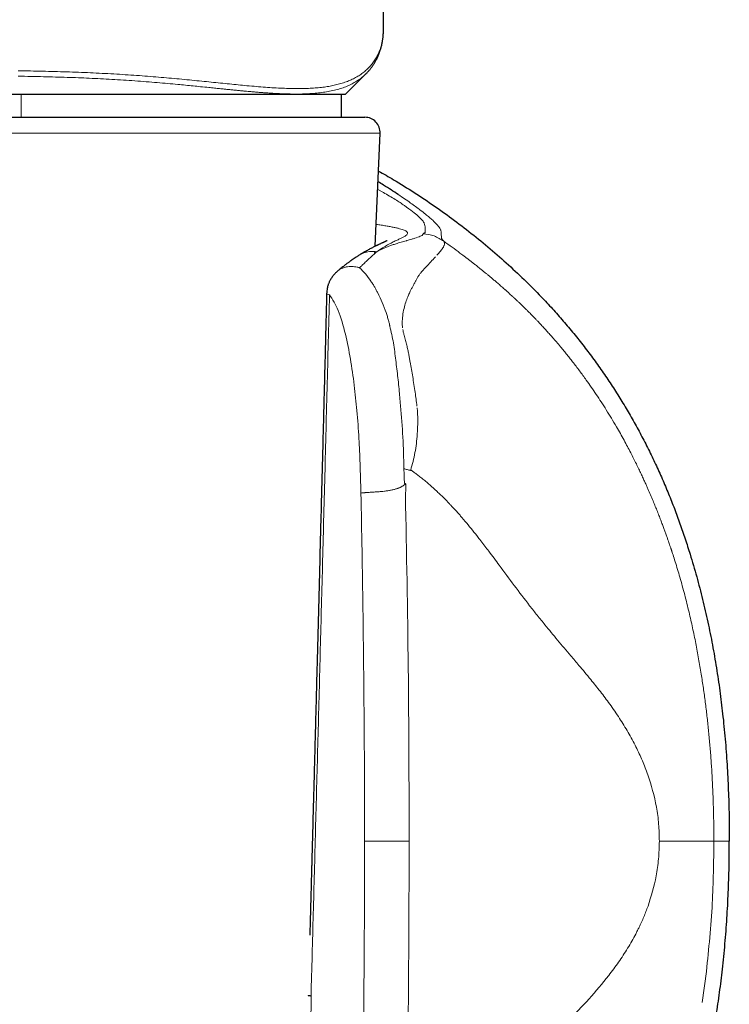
# Model space of a CAD drawing. Header units: millimetres. Extents: x 8 to 811, y 12 to 917.
# Tile 58 of 74: x 472 to 495, y 622 to 654. Entities that reach past the tile are written whole.
import ezdxf

# ---------------------------------------------------------------- set-up
doc = ezdxf.new("R2010")
doc.units = ezdxf.units.MM

msp = doc.modelspace()

# ---------------------------------------------------------------- linework, layer by layer
at = {"color": 7, "linetype": 'Continuous', "lineweight": 30}
for p, q in [((483.47, 653.369), (483.384, 702.773)), ((483.469, 653.357), (483.469, 653.369)), ((482.236, 651.245), (482.901, 651.911)), ((482.904, 651.915), (482.9, 651.912)), ((461.236, 651.245), (471.67, 651.245)), ((471.67, 651.245), (482.236, 651.245)), ((482.104, 650.497), (482.104, 651.245)), ((460.608, 650.497), (482.389, 650.497)), ((482.389, 650.497), (482.863, 650.497)), ((483.204, 646.299), (483.363, 649.975)), ((483.194, 646.073), (483.196, 646.128)), ((482.679, 646.007), (482.684, 646.01)), ((493.438, 636.34), (493.457, 636.277))]:
    msp.add_line(p, q, dxfattribs=at)
at = {"color": 252, "linetype": 'Continuous', "lineweight": 0}
for p, q in [((471.67, 650.497), (471.67, 651.245)), ((483.363, 649.975), (460.108, 649.975)), ((483.284, 648.15), (483.467, 648.051)), ((485.113, 647.11), (485.075, 647.145)), ((485.356, 646.613), (485.355, 646.673)), ((483.188, 646.068), (483.089, 645.975)), ((483.228, 646.105), (483.188, 646.068)), ((484.308, 626.938), (482.855, 626.938)), ((493.851, 621.691), (493.989, 622.7)), ((480.984, 607.418), (481.112, 621.906))]:
    msp.add_line(p, q, dxfattribs=at)
at = {"color": 252, "linetype": 'Continuous', "lineweight": 0, "flags": 128}
for points in [[(485.335, 646.826), (485.332, 646.833), (485.329, 646.841)], [(485.359, 646.576), (485.358, 646.586), (485.357, 646.597)]]:
    msp.add_lwpolyline(points, dxfattribs=at)
at = {"color": 7, "linetype": 'Continuous', "lineweight": 30}
msp.add_arc((482.863, 649.997), 0.5, 357.5187, 90, dxfattribs=at)
at = {"color": 252, "linetype": 'Continuous', "lineweight": 0}
for points, knots in [([(471.573, 652.01), (471.706, 652.008), (471.971, 652.004), (472.367, 651.996), (472.761, 651.986), (473.152, 651.974), (473.54, 651.961), (473.925, 651.945), (474.308, 651.927), (474.688, 651.906), (475.062, 651.883), (475.43, 651.858), (475.79, 651.831), (476.142, 651.803), (476.486, 651.773), (476.823, 651.743), (477.152, 651.711), (477.474, 651.68), (477.787, 651.648), (478.092, 651.617), (478.386, 651.587), (478.671, 651.559), (478.962, 651.531), (479.257, 651.504), (479.555, 651.48), (479.842, 651.459), (480.118, 651.444), (480.383, 651.433), (480.633, 651.429), (480.868, 651.431), (481.089, 651.439), (481.3, 651.453), (481.499, 651.474), (481.689, 651.502), (481.868, 651.537), (482.043, 651.581), (482.214, 651.634), (482.378, 651.697), (482.53, 651.769), (482.67, 651.849), (482.8, 651.94), (482.921, 652.04), (483.032, 652.15), (483.13, 652.269), (483.216, 652.396), (483.289, 652.53), (483.349, 652.668), (483.397, 652.81), (483.432, 652.955), (483.456, 653.104), (483.469, 653.238), (483.469, 653.324), (483.469, 653.357)], [0, 0, 0, 0, 0.018252, 0.036417, 0.054523, 0.072596, 0.090667, 0.108763, 0.126914, 0.145165, 0.163469, 0.181698, 0.199848, 0.217948, 0.236026, 0.254109, 0.27222, 0.290385, 0.308607, 0.326768, 0.344838, 0.362843, 0.380803, 0.401724, 0.422638, 0.443571, 0.464547, 0.485595, 0.506688, 0.526867, 0.546976, 0.567036, 0.587067, 0.607087, 0.627114, 0.647172, 0.669291, 0.691454, 0.713602, 0.735669, 0.757678, 0.780979, 0.804259, 0.827542, 0.850845, 0.87419, 0.897597, 0.919723, 0.941862, 0.963987, 0.986116, 1, 1, 1, 1]), ([(482.9, 651.912), (482.882, 651.893), (482.83, 651.84), (482.728, 651.758), (482.596, 651.666), (482.448, 651.582), (482.287, 651.508), (482.112, 651.443), (481.924, 651.387), (481.724, 651.342), (481.517, 651.308), (481.303, 651.282), (481.077, 651.264), (480.835, 651.254), (480.619, 651.252), (480.438, 651.254), (480.3, 651.257), (480.161, 651.262), (480.016, 651.269), (479.864, 651.277), (479.723, 651.286), (479.595, 651.295), (479.48, 651.304), (479.363, 651.313), (479.242, 651.323), (479.125, 651.333), (479.011, 651.344), (478.898, 651.354), (478.78, 651.365), (478.657, 651.377), (478.529, 651.39), (478.405, 651.402), (478.273, 651.416), (478.13, 651.43), (477.961, 651.447), (477.756, 651.468), (477.525, 651.492), (477.273, 651.517), (477.024, 651.541), (476.748, 651.568), (476.441, 651.596), (476.099, 651.626), (475.743, 651.654), (475.376, 651.682), (475.002, 651.707), (474.629, 651.73), (474.26, 651.75), (473.895, 651.768), (473.533, 651.783), (473.166, 651.796), (472.788, 651.808), (472.395, 651.818), (471.988, 651.826), (471.711, 651.831), (471.571, 651.833)], [0, 0, 0, 0, 0.014698, 0.042894, 0.072616, 0.102189, 0.131696, 0.161339, 0.19106, 0.220905, 0.249198, 0.27661, 0.304374, 0.332545, 0.361157, 0.376322, 0.390126, 0.404223, 0.418619, 0.433316, 0.448318, 0.458596, 0.469015, 0.479578, 0.490284, 0.50091, 0.510193, 0.519758, 0.529584, 0.539695, 0.55009, 0.560772, 0.569502, 0.581424, 0.594359, 0.608313, 0.627961, 0.645515, 0.663108, 0.68074, 0.703229, 0.725902, 0.749003, 0.772903, 0.796369, 0.819367, 0.84189, 0.863934, 0.885219, 0.906652, 0.928847, 0.951804, 0.975522, 1, 1, 1, 1]), ([(483.467, 648.051), (483.602, 647.972), (483.872, 647.814), (484.059, 647.689), (484.152, 647.626)], [0, 0, 0, 0, 0.499937, 1, 1, 1, 1]), ([(485.075, 647.145), (485.041, 647.176), (484.973, 647.235), (484.843, 647.342), (484.689, 647.462), (484.525, 647.584), (484.356, 647.706), (484.162, 647.842), (484.021, 647.936), (483.95, 647.984)], [0, 0, 0, 0, 0.169789, 0.331668, 0.49993, 0.63097, 0.750024, 0.874866, 1, 1, 1, 1]), ([(484.152, 647.626), (484.25, 647.555), (484.445, 647.414), (484.545, 647.328), (484.595, 647.285)], [0, 0, 0, 0, 0.499763, 1, 1, 1, 1]), ([(484.217, 646.784), (484.204, 646.792), (484.177, 646.809), (484.117, 646.834), (484.043, 646.859), (483.952, 646.883), (483.847, 646.907), (483.726, 646.932), (483.59, 646.956), (483.439, 646.98), (483.32, 646.998), (483.247, 647.008), (483.234, 647.01)], [0, 0, 0, 0, 0.109027, 0.217931, 0.326722, 0.435408, 0.543991, 0.652476, 0.760862, 0.869151, 0.977343, 1, 1, 1, 1]), ([(484.595, 647.285), (484.598, 647.282), (484.605, 647.275), (484.612, 647.269), (484.616, 647.266)], [0, 0, 0, 0, 0.4996302, 1, 1, 1, 1]), ([(484.616, 647.266), (484.671, 647.211), (484.783, 647.099), (484.8, 647.044), (484.808, 647.016)], [0, 0, 0, 0, 0.4970174, 1, 1, 1, 1]), ([(484.81, 647.009), (484.816, 646.984), (484.827, 646.933), (484.825, 646.889), (484.825, 646.866)], [0, 0, 0, 0, 0.4997652, 1, 1, 1, 1]), ([(485.329, 646.841), (485.315, 646.871), (485.286, 646.932), (485.171, 647.051), (485.113, 647.11)], [0, 0, 0, 0, 0.500084, 1, 1, 1, 1]), ([(483.252, 646.122), (483.315, 646.164), (483.44, 646.247), (483.608, 646.345), (483.759, 646.424), (483.89, 646.487), (484.001, 646.539), (484.099, 646.585), (484.178, 646.63), (484.233, 646.673), (484.258, 646.712), (484.256, 646.749), (484.23, 646.772), (484.217, 646.784)], [0, 0, 0, 0, 0.0888345, 0.1757659, 0.2611608, 0.3453433, 0.4286027, 0.5112018, 0.6097587, 0.7078458, 0.805534, 0.9028943, 1, 1, 1, 1]), ([(484.763, 646.708), (484.759, 646.69), (484.751, 646.653), (484.646, 646.612), (484.593, 646.592)], [0, 0, 0, 0, 0.495148, 1, 1, 1, 1]), ([(484.796, 646.729), (484.786, 646.726), (484.768, 646.72), (484.765, 646.712), (484.763, 646.708)], [0, 0, 0, 0, 0.5013199, 1, 1, 1, 1]), ([(485.437, 646.46), (485.334, 646.526), (485.128, 646.658), (484.885, 646.691), (484.763, 646.708)], [0, 0, 0, 0, 0.50007, 1, 1, 1, 1]), ([(484.83, 646.75), (484.827, 646.746), (484.823, 646.739), (484.805, 646.733), (484.796, 646.729)], [0, 0, 0, 0, 0.4984004, 1, 1, 1, 1]), ([(484.825, 646.866), (484.825, 646.854), (484.825, 646.83), (484.825, 646.804), (484.825, 646.792)], [0, 0, 0, 0, 0.500525, 1, 1, 1, 1]), ([(484.825, 646.792), (484.825, 646.788), (484.826, 646.782), (484.827, 646.775), (484.827, 646.771)], [0, 0, 0, 0, 0.500091, 1, 1, 1, 1]), ([(484.827, 646.771), (484.827, 646.768), (484.828, 646.761), (484.829, 646.754), (484.83, 646.75)], [0, 0, 0, 0, 0.500199, 1, 1, 1, 1]), ([(485.354, 646.721), (485.352, 646.739), (485.35, 646.772), (485.34, 646.809), (485.335, 646.826)], [0, 0, 0, 0, 0.542537, 1, 1, 1, 1]), ([(485.355, 646.673), (485.355, 646.681), (485.354, 646.697), (485.354, 646.713), (485.354, 646.721)], [0, 0, 0, 0, 0.499941, 1, 1, 1, 1]), ([(483.879, 646.381), (483.84, 646.368), (483.764, 646.342), (483.685, 646.312), (483.646, 646.298)], [0, 0, 0, 0, 0.506736, 1, 1, 1, 1]), ([(484.212, 646.478), (484.157, 646.463), (484.049, 646.435), (483.935, 646.398), (483.879, 646.381)], [0, 0, 0, 0, 0.510598, 1, 1, 1, 1]), ([(484.229, 646.482), (484.227, 646.481), (484.221, 646.48), (484.215, 646.478), (484.212, 646.478)], [0, 0, 0, 0, 0.5005679, 1, 1, 1, 1]), ([(484.392, 646.528), (484.366, 646.52), (484.317, 646.505), (484.257, 646.489), (484.229, 646.482)], [0, 0, 0, 0, 0.533058, 1, 1, 1, 1]), ([(484.572, 646.584), (484.546, 646.576), (484.492, 646.558), (484.426, 646.538), (484.392, 646.528)], [0, 0, 0, 0, 0.491382, 1, 1, 1, 1]), ([(485.357, 646.597), (485.357, 646.6), (485.357, 646.605), (485.356, 646.611), (485.356, 646.613)], [0, 0, 0, 0, 0.499978, 1, 1, 1, 1]), ([(485.363, 646.555), (485.362, 646.558), (485.361, 646.565), (485.36, 646.572), (485.359, 646.576)], [0, 0, 0, 0, 0.499951, 1, 1, 1, 1]), ([(485.437, 646.46), (485.424, 646.477), (485.398, 646.509), (485.375, 646.54), (485.363, 646.555)], [0, 0, 0, 0, 0.499962, 1, 1, 1, 1]), ([(485.446, 646.326), (485.453, 646.353), (485.466, 646.402), (485.446, 646.443), (485.437, 646.46)], [0, 0, 0, 0, 0.556568, 1, 1, 1, 1]), ([(486.468, 645.691), (486.442, 645.712), (486.389, 645.753), (486.312, 645.813), (486.237, 645.871), (486.165, 645.926), (486.095, 645.979), (486.028, 646.03), (485.9, 646.126), (485.706, 646.269), (485.527, 646.397), (485.437, 646.46)], [0, 0, 0, 0, 0.080816, 0.15865, 0.233522, 0.305446, 0.374432, 0.440486, 0.50361, 0.750461, 1, 1, 1, 1]), ([(482.684, 646.01), (482.69, 646.014), (482.723, 646.036), (482.787, 646.066), (482.874, 646.098), (482.966, 646.12), (483.06, 646.132), (483.156, 646.134), (483.22, 646.126), (483.252, 646.122)], [0, 0, 0, 0, 0.042198, 0.201819, 0.361589, 0.52138, 0.681067, 0.840587, 1, 1, 1, 1]), ([(483.252, 646.122), (483.249, 646.12), (483.244, 646.114), (483.234, 646.108), (483.228, 646.105)], [0, 0, 0, 0, 0.430031, 1, 1, 1, 1]), ([(483.646, 646.298), (483.581, 646.272), (483.453, 646.221), (483.318, 646.155), (483.252, 646.122)], [0, 0, 0, 0, 0.5096356, 1, 1, 1, 1]), ([(485.404, 646.245), (485.381, 646.211), (485.334, 646.143), (485.253, 646.054), (485.212, 646.009)], [0, 0, 0, 0, 0.498613, 1, 1, 1, 1]), ([(485.404, 646.245), (485.406, 646.247), (485.408, 646.25), (485.41, 646.254), (485.411, 646.255)], [0, 0, 0, 0, 0.500046, 1, 1, 1, 1]), ([(485.411, 646.255), (485.418, 646.268), (485.432, 646.293), (485.441, 646.315), (485.446, 646.326)], [0, 0, 0, 0, 0.500373, 1, 1, 1, 1]), ([(482.693, 645.599), (482.719, 645.624), (482.751, 645.657), (482.786, 645.69), (482.796, 645.699), (482.798, 645.701), (482.835, 645.736), (482.938, 645.835), (483.029, 645.92), (483.089, 645.975)], [0, 0, 0, 0, 0.180175, 0.228441, 0.24213, 0.246366, 0.248862, 0.503348, 1, 1, 1, 1]), ([(484.805, 645.571), (484.864, 645.633), (484.981, 645.757), (485.073, 645.858), (485.119, 645.908)], [0, 0, 0, 0, 0.50002, 1, 1, 1, 1]), ([(485.119, 645.908), (485.127, 645.917), (485.142, 645.934), (485.156, 645.95), (485.163, 645.959)], [0, 0, 0, 0, 0.5003048, 1, 1, 1, 1]), ([(487.413, 644.904), (487.375, 644.937), (487.301, 645.002), (487.195, 645.094), (487.095, 645.179), (487.002, 645.258), (486.916, 645.33), (486.83, 645.4), (486.746, 645.468), (486.665, 645.534), (486.592, 645.592), (486.528, 645.644), (486.487, 645.676), (486.468, 645.691)], [0, 0, 0, 0, 0.121997, 0.235951, 0.342334, 0.441528, 0.53383, 0.619472, 0.713693, 0.798782, 0.874841, 0.941907, 1, 1, 1, 1]), ([(481.968, 645.48), (481.98, 645.491), (482.015, 645.522), (482.082, 645.562), (482.166, 645.6), (482.255, 645.626), (482.347, 645.64), (482.439, 645.643), (482.53, 645.637), (482.59, 645.625), (482.619, 645.619)], [0, 0, 0, 0, 0.073359, 0.213991, 0.353159, 0.48999, 0.623702, 0.753619, 0.879192, 1, 1, 1, 1]), ([(482.693, 645.599), (482.681, 645.602), (482.656, 645.61), (482.632, 645.616), (482.619, 645.619)], [0, 0, 0, 0, 0.502696, 1, 1, 1, 1]), ([(482.693, 645.599), (482.757, 645.536), (482.886, 645.409), (482.999, 645.245), (483.056, 645.162)], [0, 0, 0, 0, 0.499986, 1, 1, 1, 1]), ([(484.492, 645.116), (484.505, 645.144), (484.532, 645.201), (484.579, 645.281), (484.63, 645.36), (484.667, 645.409), (484.686, 645.434)], [0, 0, 0, 0, 0.228281, 0.470947, 0.728156, 1, 1, 1, 1]), ([(484.686, 645.434), (484.703, 645.455), (484.743, 645.503), (484.783, 645.547), (484.805, 645.571)], [0, 0, 0, 0, 0.431679, 1, 1, 1, 1]), ([(483.184, 644.966), (483.166, 645), (483.13, 645.068), (483.081, 645.131), (483.056, 645.162)], [0, 0, 0, 0, 0.499754, 1, 1, 1, 1]), ([(484.388, 644.923), (484.406, 644.952), (484.442, 645.012), (484.472, 645.074), (484.487, 645.105)], [0, 0, 0, 0, 0.494127, 1, 1, 1, 1]), ([(484.487, 645.105), (484.488, 645.107), (484.489, 645.11), (484.491, 645.114), (484.492, 645.116)], [0, 0, 0, 0, 0.500028, 1, 1, 1, 1]), ([(481.623, 644.749), (481.625, 644.745), (481.63, 644.737), (481.684, 644.728), (481.713, 644.723)], [0, 0, 0, 0, 0.469345, 1, 1, 1, 1]), ([(483.184, 644.966), (483.201, 644.936), (483.235, 644.875), (483.268, 644.811), (483.285, 644.779)], [0, 0, 0, 0, 0.49532, 1, 1, 1, 1]), ([(483.558, 644.139), (483.518, 644.25), (483.439, 644.474), (483.336, 644.677), (483.285, 644.779)], [0, 0, 0, 0, 0.500086, 1, 1, 1, 1]), ([(484.283, 644.702), (484.293, 644.727), (484.313, 644.773), (484.333, 644.817), (484.343, 644.837)], [0, 0, 0, 0, 0.53938, 1, 1, 1, 1]), ([(484.343, 644.837), (484.351, 644.854), (484.365, 644.883), (484.381, 644.911), (484.388, 644.923)], [0, 0, 0, 0, 0.556834, 1, 1, 1, 1]), ([(488.495, 643.858), (488.486, 643.868), (488.464, 643.891), (488.427, 643.929), (488.384, 643.975), (488.338, 644.022), (488.29, 644.07), (488.243, 644.118), (488.196, 644.165), (488.143, 644.218), (488.086, 644.274), (488.024, 644.334), (487.969, 644.388), (487.913, 644.442), (487.851, 644.501), (487.785, 644.563), (487.737, 644.608), (487.709, 644.634), (487.7, 644.642), (487.691, 644.651), (487.682, 644.659), (487.673, 644.668), (487.65, 644.689), (487.615, 644.721), (487.57, 644.762), (487.531, 644.798), (487.497, 644.829), (487.468, 644.854), (487.445, 644.875), (487.427, 644.891), (487.417, 644.9), (487.413, 644.904)], [0, 0, 0, 0, 0.026364, 0.059299, 0.098568, 0.14391, 0.183619, 0.226778, 0.273265, 0.310568, 0.372159, 0.428238, 0.479106, 0.524967, 0.584519, 0.649507, 0.711052, 0.719406, 0.727829, 0.736318, 0.744875, 0.753499, 0.762189, 0.810184, 0.852761, 0.890043, 0.922134, 0.949117, 0.971056, 0.988005, 1, 1, 1, 1]), ([(481.112, 621.906), (481.124, 622.349), (481.148, 623.239), (481.184, 624.581), (481.221, 625.937), (481.258, 627.307), (481.294, 628.682), (481.331, 630.062), (481.368, 631.448), (481.405, 632.846), (481.442, 634.268), (481.48, 635.713), (481.518, 637.181), (481.557, 638.662), (481.595, 640.158), (481.634, 641.668), (481.674, 643.191), (481.7, 644.211), (481.713, 644.723)], [0, 0, 0, 0, 0.058233, 0.117066, 0.176499, 0.236534, 0.297168, 0.357305, 0.418021, 0.479316, 0.541191, 0.604925, 0.669263, 0.734204, 0.799748, 0.865895, 0.932646, 1, 1, 1, 1]), ([(481.713, 644.723), (481.813, 644.566), (482.026, 644.229), (482.161, 643.713), (482.233, 643.438)], [0, 0, 0, 0, 0.467754, 1, 1, 1, 1]), ([(484.155, 644.331), (484.173, 644.396), (484.211, 644.528), (484.258, 644.643), (484.283, 644.702)], [0, 0, 0, 0, 0.487118, 1, 1, 1, 1]), ([(483.634, 643.888), (483.622, 643.93), (483.598, 644.015), (483.572, 644.097), (483.558, 644.139)], [0, 0, 0, 0, 0.495458, 1, 1, 1, 1]), ([(484.081, 643.861), (484.087, 643.941), (484.101, 644.109), (484.136, 644.254), (484.155, 644.331)], [0, 0, 0, 0, 0.472919, 1, 1, 1, 1]), ([(483.663, 643.777), (483.658, 643.795), (483.648, 643.833), (483.639, 643.87), (483.634, 643.888)], [0, 0, 0, 0, 0.500263, 1, 1, 1, 1]), ([(483.663, 643.777), (483.664, 643.775), (483.664, 643.771), (483.665, 643.767), (483.666, 643.766)], [0, 0, 0, 0, 0.499974, 1, 1, 1, 1]), ([(484.092, 643.644), (484.087, 643.682), (484.078, 643.757), (484.08, 643.826), (484.081, 643.861)], [0, 0, 0, 0, 0.500929, 1, 1, 1, 1]), ([(490.076, 641.944), (490.004, 642.044), (489.858, 642.246), (489.691, 642.464), (489.581, 642.605), (489.529, 642.671), (489.477, 642.736), (489.425, 642.8), (489.373, 642.864), (489.321, 642.928), (489.242, 643.023), (489.138, 643.145), (489.013, 643.29), (488.895, 643.423), (488.786, 643.545), (488.683, 643.658), (488.587, 643.761), (488.525, 643.826), (488.495, 643.858)], [0, 0, 0, 0, 0.143817, 0.289838, 0.322767, 0.355714, 0.38866, 0.42159, 0.454488, 0.487335, 0.520117, 0.603246, 0.680914, 0.753475, 0.821265, 0.884681, 0.944136, 1, 1, 1, 1]), ([(483.666, 643.766), (483.668, 643.755), (483.672, 643.734), (483.676, 643.713), (483.678, 643.702)], [0, 0, 0, 0, 0.499857, 1, 1, 1, 1]), ([(483.678, 643.702), (483.721, 643.52), (483.806, 643.156), (483.849, 642.779), (483.871, 642.59)], [0, 0, 0, 0, 0.499872, 1, 1, 1, 1]), ([(484.1, 643.587), (484.105, 643.56), (484.116, 643.501), (484.134, 643.44), (484.143, 643.407)], [0, 0, 0, 0, 0.454546, 1, 1, 1, 1]), ([(482.233, 643.438), (482.291, 643.171), (482.405, 642.636), (482.481, 642.063), (482.518, 641.776)], [0, 0, 0, 0, 0.5002723, 1, 1, 1, 1]), ([(484.143, 643.407), (484.159, 643.35), (484.19, 643.241), (484.217, 643.131), (484.23, 643.078)], [0, 0, 0, 0, 0.517182, 1, 1, 1, 1]), ([(484.23, 643.078), (484.242, 643.029), (484.264, 642.933), (484.283, 642.837), (484.292, 642.791)], [0, 0, 0, 0, 0.51967, 1, 1, 1, 1]), ([(483.871, 642.59), (483.895, 642.4), (483.944, 642.02), (483.979, 641.632), (483.997, 641.437)], [0, 0, 0, 0, 0.498679, 1, 1, 1, 1]), ([(484.292, 642.791), (484.3, 642.748), (484.317, 642.661), (484.333, 642.574), (484.34, 642.53)], [0, 0, 0, 0, 0.500581, 1, 1, 1, 1]), ([(484.34, 642.53), (484.369, 642.372), (484.426, 642.047), (484.476, 641.716), (484.501, 641.546)], [0, 0, 0, 0, 0.487679, 1, 1, 1, 1]), ([(491.057, 640.427), (491.003, 640.519), (490.895, 640.702), (490.729, 640.97), (490.564, 641.229), (490.4, 641.477), (490.238, 641.715), (490.129, 641.869), (490.076, 641.944)], [0, 0, 0, 0, 0.177193, 0.350752, 0.520247, 0.685244, 0.845307, 1, 1, 1, 1]), ([(482.518, 641.776), (482.549, 641.502), (482.614, 640.929), (482.672, 640.075), (482.713, 639.179), (482.729, 638.588), (482.737, 638.267)], [0, 0, 0, 0, 0.239793, 0.499728, 0.728646, 1, 1, 1, 1]), ([(484.501, 641.546), (484.511, 641.472), (484.532, 641.322), (484.552, 641.172), (484.561, 641.096)], [0, 0, 0, 0, 0.4958154, 1, 1, 1, 1]), ([(483.997, 641.437), (484.002, 641.382), (484.012, 641.27), (484.021, 641.157), (484.026, 641.101)], [0, 0, 0, 0, 0.497057, 1, 1, 1, 1]), ([(484.135, 639.059), (484.127, 639.402), (484.112, 640.087), (484.055, 640.763), (484.026, 641.101)], [0, 0, 0, 0, 0.500073, 1, 1, 1, 1]), ([(484.572, 640.179), (484.581, 640.33), (484.599, 640.616), (484.578, 640.903), (484.568, 641.039)], [0, 0, 0, 0, 0.527719, 1, 1, 1, 1]), ([(492.082, 638.405), (492.067, 638.439), (492.035, 638.512), (491.983, 638.628), (491.924, 638.757), (491.858, 638.899), (491.785, 639.053), (491.705, 639.218), (491.617, 639.396), (491.521, 639.584), (491.417, 639.782), (491.305, 639.99), (491.185, 640.206), (491.101, 640.352), (491.057, 640.427)], [0, 0, 0, 0, 0.0495067, 0.105462, 0.1678297, 0.2365569, 0.3115699, 0.39277, 0.4800286, 0.5731824, 0.6720278, 0.7763164, 0.8857557, 1, 1, 1, 1]), ([(484.358, 639.019), (484.385, 639.111), (484.438, 639.296), (484.499, 639.583), (484.546, 639.878), (484.563, 640.078), (484.572, 640.179)], [0, 0, 0, 0, 0.243484, 0.491061, 0.743105, 1, 1, 1, 1]), ([(484.356, 639), (484.319, 639.01), (484.246, 639.029), (484.172, 639.049), (484.134, 639.059)], [0, 0, 0, 0, 0.499914, 1, 1, 1, 1]), ([(484.153, 638.578), (484.15, 638.659), (484.144, 638.819), (484.138, 638.979), (484.135, 639.059)], [0, 0, 0, 0, 0.501564, 1, 1, 1, 1]), ([(484.356, 639), (484.357, 639.003), (484.359, 639.009), (484.359, 639.015), (484.358, 639.019)], [0, 0, 0, 0, 0.459942, 1, 1, 1, 1]), ([(484.358, 639.019), (484.388, 638.997), (484.452, 638.952), (484.552, 638.878), (484.664, 638.793), (484.785, 638.696), (484.915, 638.588), (485.053, 638.467), (485.181, 638.351), (485.295, 638.244), (485.389, 638.153), (485.478, 638.065), (485.56, 637.981), (485.636, 637.901), (485.72, 637.813), (485.809, 637.716), (485.9, 637.615), (485.957, 637.55), (485.983, 637.52)], [0, 0, 0, 0, 0.04969, 0.106352, 0.169845, 0.240018, 0.316711, 0.399753, 0.488962, 0.550487, 0.611269, 0.666827, 0.719433, 0.769148, 0.816027, 0.884068, 0.945356, 1, 1, 1, 1]), ([(482.737, 638.267), (482.755, 638.269), (482.791, 638.273), (482.843, 638.277), (482.882, 638.281), (482.906, 638.282), (482.93, 638.284), (482.954, 638.286), (482.979, 638.288), (483.017, 638.29), (483.067, 638.293), (483.132, 638.297), (483.198, 638.302), (483.263, 638.306), (483.329, 638.311), (483.409, 638.318), (483.504, 638.328), (483.613, 638.342), (483.723, 638.361), (483.81, 638.381), (483.874, 638.399), (483.915, 638.412), (483.954, 638.426), (483.993, 638.442), (484.035, 638.463), (484.083, 638.491), (484.138, 638.527), (484.175, 638.554), (484.195, 638.569)], [0, 0, 0, 0, 0.06782, 0.13184, 0.152379, 0.172519, 0.192266, 0.211629, 0.230619, 0.249246, 0.295074, 0.338646, 0.380425, 0.420894, 0.460564, 0.499955, 0.562182, 0.6242, 0.686904, 0.750808, 0.776228, 0.801393, 0.826301, 0.850971, 0.875446, 0.911541, 0.952972, 1, 1, 1, 1]), ([(484.195, 638.569), (484.188, 638.57), (484.174, 638.574), (484.16, 638.577), (484.153, 638.578)], [0, 0, 0, 0, 0.503175, 1, 1, 1, 1]), ([(484.187, 638.212), (484.188, 638.227), (484.19, 638.256), (484.193, 638.3), (484.196, 638.342), (484.199, 638.378), (484.201, 638.411), (484.202, 638.443), (484.203, 638.479), (484.204, 638.513), (484.203, 638.541), (484.201, 638.558), (484.198, 638.566), (484.197, 638.568), (484.196, 638.569), (484.196, 638.569), (484.195, 638.569)], [0, 0, 0, 0, 0.123319, 0.246579, 0.369783, 0.469624, 0.552028, 0.642301, 0.740468, 0.849303, 0.927865, 0.97675, 0.990841, 0.995812, 0.997961, 1, 1, 1, 1]), ([(493.424, 634.388), (493.377, 634.577), (493.284, 634.959), (493.132, 635.508), (493.002, 635.94), (492.915, 636.215), (492.878, 636.325), (492.865, 636.365), (492.862, 636.376), (492.858, 636.388), (492.854, 636.399), (492.851, 636.41), (492.847, 636.421), (492.842, 636.434), (492.836, 636.454), (492.825, 636.486), (492.81, 636.532), (492.789, 636.592), (492.764, 636.665), (492.733, 636.754), (492.697, 636.856), (492.657, 636.967), (492.614, 637.088), (492.566, 637.215), (492.514, 637.355), (492.456, 637.505), (492.392, 637.666), (492.323, 637.837), (492.249, 638.017), (492.168, 638.208), (492.112, 638.338), (492.082, 638.405)], [0, 0, 0, 0, 0.137685, 0.277184, 0.401511, 0.456698, 0.481076, 0.483816, 0.486557, 0.489298, 0.49204, 0.494783, 0.497527, 0.500272, 0.50467, 0.512565, 0.523965, 0.538881, 0.55733, 0.579329, 0.604903, 0.634079, 0.663307, 0.695478, 0.730616, 0.768736, 0.809841, 0.853114, 0.899251, 0.948225, 1, 1, 1, 1]), ([(482.737, 638.267), (482.75, 637.638), (482.774, 636.382), (482.803, 634.495), (482.826, 632.608), (482.843, 630.719), (482.853, 628.829), (482.854, 627.569), (482.855, 626.938)], [0, 0, 0, 0, 0.166481, 0.333021, 0.499632, 0.666325, 0.83311, 1, 1, 1, 1]), ([(484.187, 638.212), (484.222, 636.334), (484.293, 632.578), (484.303, 628.818), (484.308, 626.938)], [0, 0, 0, 0, 0.500008, 1, 1, 1, 1]), ([(485.983, 637.52), (486.008, 637.491), (486.059, 637.433), (486.108, 637.375), (486.133, 637.346)], [0, 0, 0, 0, 0.500565, 1, 1, 1, 1]), ([(486.133, 637.346), (486.26, 637.192), (486.419, 636.999), (486.581, 636.79), (486.623, 636.735), (486.634, 636.72), (486.638, 636.716), (486.639, 636.714), (486.639, 636.714)], [0, 0, 0, 0, 0.738192, 0.92847, 0.97908, 0.993251, 0.997553, 1, 1, 1, 1]), ([(486.639, 636.714), (486.727, 636.6), (486.932, 636.336), (487.13, 636.069), (487.242, 635.918)], [0, 0, 0, 0, 0.432147, 1, 1, 1, 1]), ([(487.242, 635.918), (487.404, 635.698), (487.735, 635.25), (488.064, 634.821), (488.231, 634.602)], [0, 0, 0, 0, 0.490464, 1, 1, 1, 1]), ([(488.231, 634.602), (488.313, 634.498), (488.48, 634.285), (488.647, 634.08), (488.731, 633.976)], [0, 0, 0, 0, 0.492076, 1, 1, 1, 1]), ([(493.82, 632.376), (493.793, 632.542), (493.738, 632.876), (493.644, 633.378), (493.54, 633.883), (493.463, 634.219), (493.424, 634.388)], [0, 0, 0, 0, 0.245921, 0.494517, 0.745852, 1, 1, 1, 1]), ([(488.731, 633.976), (488.868, 633.81), (489.15, 633.467), (489.428, 633.141), (489.571, 632.973)], [0, 0, 0, 0, 0.483827, 1, 1, 1, 1]), ([(489.571, 632.973), (489.615, 632.921), (489.705, 632.816), (489.793, 632.712), (489.838, 632.66)], [0, 0, 0, 0, 0.494993, 1, 1, 1, 1]), ([(489.838, 632.66), (489.902, 632.584), (490.032, 632.43), (490.158, 632.277), (490.222, 632.199)], [0, 0, 0, 0, 0.494094, 1, 1, 1, 1]), ([(494.056, 630.562), (494.041, 630.712), (494.009, 631.013), (493.953, 631.465), (493.891, 631.92), (493.844, 632.223), (493.82, 632.376)], [0, 0, 0, 0, 0.246505, 0.495262, 0.746394, 1, 1, 1, 1]), ([(490.222, 632.199), (490.327, 632.069), (490.541, 631.806), (490.74, 631.536), (490.841, 631.399)], [0, 0, 0, 0, 0.494136, 1, 1, 1, 1]), ([(490.841, 631.399), (490.895, 631.322), (491.004, 631.169), (491.108, 631.011), (491.16, 630.932)], [0, 0, 0, 0, 0.499065, 1, 1, 1, 1]), ([(491.16, 630.932), (491.254, 630.783), (491.443, 630.486), (491.611, 630.165), (491.695, 630.005)], [0, 0, 0, 0, 0.502058, 1, 1, 1, 1]), ([(494.232, 626.938), (494.231, 627.082), (494.23, 627.373), (494.223, 627.813), (494.21, 628.261), (494.192, 628.714), (494.169, 629.172), (494.138, 629.633), (494.101, 630.097), (494.071, 630.407), (494.056, 630.562)], [0, 0, 0, 0, 0.118775, 0.239914, 0.363103, 0.488026, 0.614374, 0.741851, 0.87037, 1, 1, 1, 1]), ([(491.695, 630.005), (491.766, 629.858), (491.908, 629.568), (492.027, 629.25), (492.086, 629.093)], [0, 0, 0, 0, 0.505532, 1, 1, 1, 1]), ([(492.086, 629.093), (492.19, 628.756), (492.343, 628.259), (492.443, 627.503), (492.452, 627.125), (492.457, 626.938)], [0, 0, 0, 0, 0.516063, 0.760612, 1, 1, 1, 1]), ([(482.855, 626.938), (482.854, 626.285), (482.853, 624.98), (482.842, 623.023), (482.824, 621.068), (482.8, 619.113), (482.769, 617.161), (482.742, 615.86), (482.729, 615.209)], [0, 0, 0, 0, 0.166907, 0.333703, 0.500397, 0.667004, 0.833534, 1, 1, 1, 1]), ([(484.176, 615.166), (484.214, 617.127), (484.291, 621.049), (484.302, 624.975), (484.308, 626.938)], [0, 0, 0, 0, 0.500006, 1, 1, 1, 1]), ([(492.457, 626.938), (492.451, 626.745), (492.44, 626.359), (492.335, 625.622), (492.186, 625.145), (492.087, 624.827)], [0, 0, 0, 0, 0.252414, 0.503789, 1, 1, 1, 1]), ([(494.232, 626.938), (494.193, 626.938), (494.116, 626.938), (493.751, 626.938), (493.221, 626.938), (492.711, 626.938), (492.457, 626.938)], [0, 0, 0, 0, 0.249319, 0.5, 0.750681, 1, 1, 1, 1]), ([(494.232, 626.938), (494.224, 626.262), (494.207, 624.841), (494.064, 623.436), (493.989, 622.7)], [0, 0, 0, 0, 0.476145, 1, 1, 1, 1]), ([(494.735, 626.938), (494.734, 626.938), (494.73, 626.938), (494.709, 626.938), (494.677, 626.938), (494.632, 626.938), (494.576, 626.938), (494.508, 626.938), (494.428, 626.938), (494.337, 626.938), (494.267, 626.938), (494.232, 626.938)], [0, 0, 0, 0, 0.1119894, 0.223983, 0.3359802, 0.4479803, 0.5599826, 0.6699864, 0.779991, 0.8899957, 1, 1, 1, 1]), ([(492.087, 624.827), (492.043, 624.709), (491.953, 624.469), (491.849, 624.247), (491.797, 624.135)], [0, 0, 0, 0, 0.49204, 1, 1, 1, 1]), ([(491.686, 623.916), (491.6, 623.76), (491.426, 623.441), (491.228, 623.149), (491.128, 623)], [0, 0, 0, 0, 0.490165, 1, 1, 1, 1]), ([(491.797, 624.135), (491.779, 624.098), (491.742, 624.024), (491.705, 623.952), (491.686, 623.916)], [0, 0, 0, 0, 0.496179, 1, 1, 1, 1]), ([(491.128, 623), (491.076, 622.927), (490.972, 622.779), (490.862, 622.636), (490.806, 622.563)], [0, 0, 0, 0, 0.492797, 1, 1, 1, 1]), ([(490.806, 622.563), (490.597, 622.308), (490.182, 621.8), (489.713, 621.321), (489.479, 621.083)], [0, 0, 0, 0, 0.503271, 1, 1, 1, 1])]:
    msp.add_open_spline(points, degree=3, knots=knots, dxfattribs=at)
at = {"color": 7, "linetype": 'Continuous', "lineweight": 30}
for points, knots in [([(482.902, 651.911), (482.913, 651.922), (482.936, 651.945), (482.966, 651.978), (482.996, 652.012), (483.023, 652.044), (483.05, 652.077), (483.076, 652.11), (483.1, 652.144), (483.124, 652.177), (483.146, 652.21), (483.168, 652.244), (483.191, 652.282), (483.215, 652.324), (483.239, 652.369), (483.263, 652.417), (483.287, 652.467), (483.312, 652.524), (483.335, 652.584), (483.357, 652.646), (483.376, 652.705), (483.393, 652.761), (483.407, 652.817), (483.417, 652.862), (483.425, 652.898), (483.43, 652.925), (483.436, 652.955), (483.441, 652.99), (483.447, 653.03), (483.453, 653.074), (483.459, 653.124), (483.463, 653.177), (483.467, 653.236), (483.47, 653.3), (483.47, 653.345), (483.47, 653.369)], [0, 0, 0, 0, 0.023394, 0.048439, 0.075162, 0.103589, 0.132102, 0.15888, 0.18821, 0.215128, 0.240057, 0.264778, 0.294198, 0.323878, 0.355642, 0.389836, 0.426466, 0.463397, 0.508027, 0.549976, 0.589086, 0.625247, 0.660219, 0.6972, 0.714127, 0.731454, 0.750537, 0.772659, 0.797822, 0.826025, 0.855403, 0.887486, 0.922277, 0.95978, 1, 1, 1, 1]), ([(483.31, 648.748), (483.474, 648.655), (483.868, 648.43), (484.477, 648.049), (485.137, 647.608), (485.783, 647.145), (486.412, 646.661), (487.024, 646.155), (487.619, 645.628), (488.196, 645.081), (488.564, 644.699), (488.748, 644.508)], [0, 0, 0, 0, 0.081821, 0.196578, 0.311299, 0.425998, 0.540693, 0.655407, 0.77017, 0.88502, 1, 1, 1, 1]), ([(483.95, 647.984), (483.8, 648.083), (483.601, 648.214), (483.356, 648.36), (483.295, 648.396)], [0, 0, 0, 0, 0.752046, 1, 1, 1, 1]), ([(483.586, 646.479), (483.586, 646.479), (483.586, 646.479), (483.581, 646.477), (483.572, 646.472), (483.56, 646.466), (483.544, 646.459), (483.528, 646.451), (483.51, 646.443), (483.493, 646.435), (483.478, 646.428), (483.464, 646.422), (483.447, 646.414), (483.427, 646.405), (483.402, 646.394), (483.371, 646.379), (483.338, 646.364), (483.305, 646.348), (483.275, 646.334), (483.248, 646.321), (483.223, 646.309), (483.194, 646.294), (483.157, 646.276), (483.11, 646.252), (483.059, 646.225), (483.004, 646.196), (482.948, 646.165), (482.906, 646.142), (482.878, 646.126), (482.863, 646.117), (482.844, 646.107), (482.822, 646.094), (482.794, 646.078), (482.762, 646.058), (482.724, 646.036), (482.697, 646.019), (482.683, 646.011)], [0, 0, 0, 0, 0.027829, 0.066512, 0.104394, 0.144347, 0.17761, 0.211866, 0.244248, 0.274461, 0.292355, 0.31138, 0.332913, 0.356966, 0.383551, 0.420982, 0.457479, 0.490775, 0.520853, 0.547695, 0.571282, 0.591599, 0.629685, 0.670542, 0.71421, 0.759588, 0.804273, 0.847, 0.857137, 0.867658, 0.88122, 0.898151, 0.91847, 0.942198, 0.969364, 1, 1, 1, 1]), ([(482.678, 646.008), (482.664, 646), (482.638, 645.983), (482.602, 645.96), (482.573, 645.94), (482.549, 645.925), (482.531, 645.913), (482.517, 645.903), (482.504, 645.895), (482.491, 645.885), (482.476, 645.875), (482.46, 645.864), (482.441, 645.851), (482.42, 645.836), (482.399, 645.822), (482.381, 645.809), (482.36, 645.794), (482.334, 645.774), (482.3, 645.75), (482.264, 645.722), (482.226, 645.693), (482.186, 645.662), (482.14, 645.626), (482.089, 645.584), (482.03, 645.535), (481.989, 645.5), (481.967, 645.481)], [0, 0, 0, 0, 0.063244, 0.117128, 0.161802, 0.197351, 0.222933, 0.241193, 0.259543, 0.279455, 0.30093, 0.323969, 0.348577, 0.382302, 0.411348, 0.435601, 0.459197, 0.498895, 0.546392, 0.596231, 0.647661, 0.701616, 0.762696, 0.832763, 0.911843, 1, 1, 1, 1]), ([(481.967, 645.481), (481.966, 645.48), (481.953, 645.469), (481.928, 645.446), (481.895, 645.414), (481.864, 645.38), (481.834, 645.346), (481.808, 645.312), (481.785, 645.279), (481.768, 645.253), (481.751, 645.227), (481.734, 645.196), (481.716, 645.161), (481.697, 645.122), (481.681, 645.082), (481.665, 645.037), (481.651, 644.987), (481.636, 644.923), (481.626, 644.853), (481.621, 644.792), (481.62, 644.758), (481.62, 644.749)], [0, 0, 0, 0, 0.008351, 0.058113, 0.123808, 0.175512, 0.222428, 0.285158, 0.32845, 0.365569, 0.398117, 0.439496, 0.492205, 0.538643, 0.595221, 0.647044, 0.709238, 0.78261, 0.879726, 0.964982, 1, 1, 1, 1]), ([(481.62, 644.749), (481.616, 644.606), (481.609, 644.324), (481.598, 643.91), (481.588, 643.511), (481.578, 643.127), (481.569, 642.761), (481.56, 642.412), (481.551, 642.081), (481.543, 641.763), (481.535, 641.459), (481.528, 641.168), (481.52, 640.891), (481.514, 640.628), (481.507, 640.381), (481.501, 640.15), (481.496, 639.934), (481.489, 639.665), (481.48, 639.338), (481.47, 638.947), (481.46, 638.552), (481.449, 638.154), (481.439, 637.753), (481.422, 637.118), (481.4, 636.25), (481.371, 635.15), (481.342, 634.05), (481.317, 633.078), (481.294, 632.235), (481.276, 631.52), (481.257, 630.802), (481.237, 630.077), (481.218, 629.343), (481.198, 628.598), (481.178, 627.846), (481.157, 627.083), (481.142, 626.521), (481.133, 626.16), (481.129, 626.005), (481.124, 625.85), (481.12, 625.694), (481.116, 625.537), (481.112, 625.38), (481.108, 625.228), (481.104, 625.083), (481.1, 624.949), (481.097, 624.827), (481.094, 624.716), (481.091, 624.617), (481.089, 624.542), (481.088, 624.488), (481.087, 624.453), (481.086, 624.42), (481.085, 624.391), (481.084, 624.364), (481.084, 624.338), (481.083, 624.308), (481.082, 624.267), (481.08, 624.212), (481.078, 624.143), (481.076, 624.06), (481.074, 623.971), (481.072, 623.91), (481.071, 623.881)], [0, 0, 0, 0, 0.020587, 0.0404381, 0.0595533, 0.0779325, 0.0955758, 0.1121877, 0.1280898, 0.143282, 0.1577643, 0.1718105, 0.1851175, 0.1976855, 0.2095143, 0.220604, 0.2309545, 0.240566, 0.2592273, 0.2779683, 0.296875, 0.3159475, 0.3351857, 0.3545896, 0.4072031, 0.4599388, 0.5126746, 0.5654103, 0.5996543, 0.6338983, 0.668187, 0.7028876, 0.7380812, 0.7737679, 0.8099796, 0.8462514, 0.8833647, 0.8907537, 0.8981752, 0.9056292, 0.9131156, 0.9206345, 0.9281859, 0.9356211, 0.9425271, 0.9489899, 0.9548789, 0.9601941, 0.9649355, 0.969103, 0.9709394, 0.9726375, 0.9741972, 0.9756185, 0.9769014, 0.9780464, 0.9793926, 0.9812323, 0.9839217, 0.9872482, 0.991212, 0.9958128, 1, 1, 1, 1]), ([(488.748, 644.508), (488.869, 644.378), (489.11, 644.118), (489.459, 643.715), (489.798, 643.302), (490.126, 642.88), (490.441, 642.452), (490.743, 642.019), (491.031, 641.581), (491.308, 641.136), (491.574, 640.682), (491.829, 640.22), (492.073, 639.749), (492.305, 639.273), (492.524, 638.791), (492.731, 638.307), (492.925, 637.821), (493.107, 637.332), (493.279, 636.839), (493.385, 636.507), (493.438, 636.34)], [0, 0, 0, 0, 0.055982, 0.112088, 0.168285, 0.22454, 0.28082, 0.336085, 0.391306, 0.446449, 0.50148, 0.557371, 0.613152, 0.668867, 0.724559, 0.780269, 0.835039, 0.889896, 0.944874, 1, 1, 1, 1]), ([(493.457, 636.277), (493.53, 636.033), (493.677, 635.545), (493.868, 634.807), (494.039, 634.066), (494.189, 633.324), (494.318, 632.579), (494.429, 631.833), (494.524, 631.059), (494.603, 630.259), (494.664, 629.431), (494.706, 628.602), (494.731, 627.771), (494.734, 627.216), (494.735, 626.938)], [0, 0, 0, 0, 0.080949, 0.161507, 0.241757, 0.321771, 0.401616, 0.481352, 0.56103, 0.648666, 0.736342, 0.8241, 0.911977, 1, 1, 1, 1]), ([(493.458, 617.599), (493.529, 617.839), (493.673, 618.319), (493.861, 619.048), (494.031, 619.782), (494.18, 620.522), (494.31, 621.266), (494.421, 622.015), (494.517, 622.792), (494.598, 623.597), (494.661, 624.43), (494.704, 625.265), (494.731, 626.102), (494.734, 626.659), (494.735, 626.938)], [0, 0, 0, 0, 0.079455, 0.158984, 0.238608, 0.318341, 0.398193, 0.478163, 0.558248, 0.646458, 0.734772, 0.823159, 0.911582, 1, 1, 1, 1]), ([(481.02, 621.923), (481.02, 621.923), (481.02, 621.921), (481.028, 621.918), (481.045, 621.914), (481.072, 621.91), (481.099, 621.907), (481.112, 621.906)], [0, 0, 0, 0, 0.068821, 0.283991, 0.511842, 0.751056, 1, 1, 1, 1])]:
    msp.add_open_spline(points, degree=3, knots=knots, dxfattribs=at)

doc.saveas('drawing.dxf')
